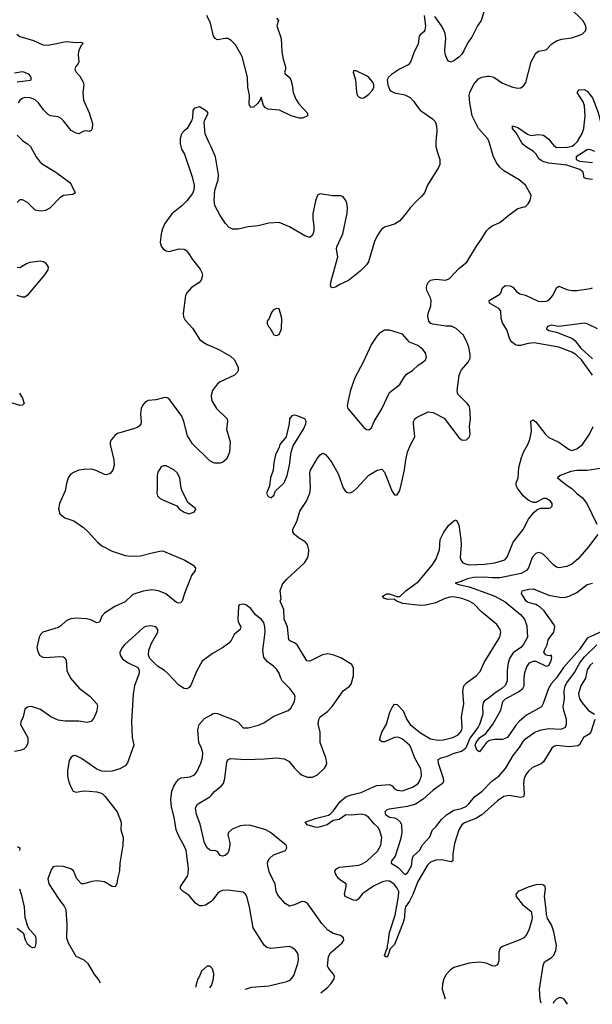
# Model space of a CAD drawing. Header units: inches. Extents: x 1694797 to 1849917, y 907313 to 1017959.
# Tile 18 of 256: x 1708509 to 1712970, y 913292 to 920957. Entities that reach past the tile are written whole.
import ezdxf

# ---------------------------------------------------------------- set-up
doc = ezdxf.new("R2010")
doc.units = ezdxf.units.IN
doc.header["$MEASUREMENT"] = 0
for name, color, linetype in [('B7901', 7, 'Continuous'), ('B7902', 7, 'Continuous'), ('B7911', 7, 'Continuous'), ('B7912', 7, 'Continuous')]:
    doc.layers.add(name, color=color, linetype=linetype)

msp = doc.modelspace()

# ---------------------------------------------------------------- linework, layer by layer
at = {"layer": 'B7901', "color": 5}
for points, elevation in [([(1708556.6, 920000), (1708570, 919992), (1708594, 919970), (1708637.4, 919890), (1708669.4, 919849.4), (1708692.4, 919830), (1708790.8, 919770.8), (1708899, 919690), (1708913.8, 919670), (1708940.5, 919610), (1708924.4, 919595.6), (1708850, 919589.6), (1708821.6, 919570), (1708744.4, 919490), (1708709.1, 919470.9), (1708670, 919467.4), (1708630, 919475.4), (1708570, 919534.3), (1708530, 919554.3), (1708510, 919554), (1708490, 919535.1)], 880), ([(1709758, 920000), (1709758, 919990), (1709770.4, 919950.4), (1709792.7, 919910), (1709852.8, 919732.8), (1709868.5, 919670), (1709866.7, 919630), (1709855.8, 919604.2), (1709810, 919547.3), (1709772.2, 919507.8), (1709693.6, 919446.4), (1709639.5, 919370), (1709621.3, 919330), (1709610.6, 919290.6), (1709603.8, 919223.8), (1709614.8, 919190), (1709630.5, 919170.5), (1709650, 919157.3), (1709673.7, 919153.7), (1709752.7, 919172.7), (1709790, 919170.5), (1709803, 919163), (1709822, 919142), (1709854, 919090), (1709914.5, 919014.5), (1709928.4, 918990), (1709932.5, 918967.5), (1709923.8, 918930), (1709904.9, 918910), (1709847.1, 918872.9), (1709810.4, 918830), (1709799.5, 918810), (1709781.6, 918670), (1709784.7, 918644.7), (1709798, 918618), (1709854.7, 918554.7), (1709910.2, 918470.2), (1709931.1, 918451.1), (1709970, 918428), (1710000, 918415.2)], 920), ([(1710000, 919967), (1709985.4, 920000)], 920), ([(1708490, 919030.5), (1708510, 919027.4), (1708562, 919058), (1708590, 919069.1), (1708670, 919079.5), (1708694.3, 919074.3), (1708710, 919064), (1708730.3, 919030.3), (1708728.5, 919010), (1708703.1, 918970), (1708568.6, 918811.4), (1708550, 918797.2), (1708543, 918797), (1708530, 918796.8), (1708490, 918809.6)], 880), ([(1708507.3, 918050), (1708530.8, 918010), (1708544.7, 917970), (1708530, 917955.3), (1708510, 917954), (1708430, 917980.9)], 880), ([(1710000, 918031.3), (1709999.6, 918030), (1710000, 918027.6)], 920), ([(1710000, 917516.6), (1709990, 917523.6), (1709855.3, 917655.3), (1709816.5, 917716.5), (1709789, 917830), (1709771.5, 917870), (1709670, 918009.4), (1709650, 918017), (1709630, 918014.5), (1709570, 917997.6), (1709510, 917991.6), (1709490, 917982.7), (1709465.3, 917954.7), (1709454.9, 917930), (1709450.4, 917890), (1709455.2, 917824.8), (1709453.4, 917810), (1709443.4, 917796.6), (1709430, 917785.6), (1709404.6, 917775.4), (1709270, 917735.4), (1709250, 917720.5), (1709223.7, 917690), (1709213.7, 917670), (1709213.7, 917650), (1709243.1, 917530), (1709246.3, 917490), (1709234.9, 917450), (1709215.2, 917424.8), (1709185.7, 917414.3), (1709170, 917416.8), (1709110, 917445.8), (1709070, 917457.8), (1709010, 917456.8), (1708970, 917449.7), (1708928.1, 917431.9), (1708904.1, 917415.9), (1708887, 917390), (1708873.7, 917346.3), (1708863.6, 917290), (1708819.5, 917190), (1708812.4, 917150), (1708821.6, 917110), (1708860, 917080), (1708930, 917055.3), (1709005.1, 917005.1), (1709043.8, 916970), (1709115.5, 916890), (1709150, 916862.4), (1709230, 916818.9), (1709330, 916786.2), (1709370, 916779.7), (1709450, 916782.2), (1709530, 916805.3), (1709610, 916822), (1709630, 916820.3), (1709796, 916750), (1709861, 916710), (1709878.8, 916690), (1709876, 916670), (1709848.5, 916631.5), (1709839.1, 916610), (1709792.7, 916490), (1709775.5, 916430), (1709761.6, 916418.4), (1709750, 916414.5), (1709730, 916420.5), (1709646.6, 916486.6), (1709591.7, 916511.7), (1709538, 916518), (1709470, 916508.9), (1709390, 916481.8), (1709330, 916425.8), (1709250, 916389), (1709170, 916336.8), (1709150, 916314), (1709130, 916267.3), (1709110, 916262.4), (1709064.5, 916284.5), (1709030, 916292.7), (1708950, 916297.1), (1708906.6, 916293.4), (1708870, 916276.3), (1708830, 916237.6), (1708810, 916224.7), (1708690.3, 916189.7), (1708670.4, 916170), (1708661.3, 916150), (1708643.7, 916070), (1708650, 916036), (1708667.2, 916007.2), (1708690, 915995.3), (1708710, 915993.1), (1708820.6, 916000.6), (1708850, 915996.4), (1708860.7, 915990), (1708870.4, 915970), (1708876.4, 915890), (1708905.3, 915830), (1708973.5, 915753.5), (1709054.4, 915690), (1709110.4, 915630), (1709115.8, 915610), (1709108.5, 915570), (1709090, 915525.2), (1709066.2, 915493.8), (1709034.2, 915485.8), (1708970, 915496.8), (1708864.4, 915495.6), (1708810, 915503.7), (1708752.4, 915530), (1708670, 915586.6), (1708610, 915607.1), (1708590, 915609.7), (1708570, 915605.1), (1708550.4, 915589.6), (1708536.4, 915530), (1708518.4, 915490), (1708516.4, 915470), (1708573.7, 915370), (1708572.9, 915327.1), (1708562.3, 915297.7), (1708541.1, 915278.9), (1708512.8, 915267.2), (1708470, 915260.9)], 920), ([(1710000, 916015.5), (1709930, 915963.7), (1709890, 915889.2), (1709842.3, 915777.7), (1709830, 915759.3), (1709810, 915747), (1709790, 915749.5), (1709750, 915776.2), (1709659.5, 915870), (1709637, 915890), (1709583.6, 915923.6), (1709523.5, 915983.5), (1709513, 916010), (1709516.4, 916050), (1709536.5, 916103.5), (1709585.1, 916190), (1709584.5, 916210), (1709569.6, 916229.6), (1709530, 916239.6), (1709490, 916233.6), (1709470, 916223.7), (1709326.4, 916090), (1709308.5, 916070), (1709290.5, 916030), (1709290.7, 916010), (1709310, 915981), (1709350, 915954), (1709430, 915914), (1709440.5, 915890), (1709439.3, 915870), (1709404.6, 915770), (1709394.3, 915710), (1709381.1, 915490), (1709384.2, 915370), (1709398.9, 915310), (1709348.9, 915171.1), (1709330, 915149.6), (1709290, 915126), (1709230, 915107.8), (1709170, 915103.5), (1709150, 915106.6), (1709110, 915123.5), (1708990, 915204.5), (1708950, 915226), (1708930, 915229.2), (1708910, 915217.2), (1708894, 915190), (1708881.6, 915110), (1708882.4, 915070), (1708890.4, 915030.4), (1708904.9, 914990), (1708926.8, 914950), (1708950, 914943), (1709005.8, 914954.2), (1709050, 914952.4), (1709110, 914946), (1709152.5, 914932.5), (1709172.8, 914912.8), (1709268, 914790), (1709300.4, 914710), (1709298, 914650), (1709314.9, 914590), (1709313.4, 914530), (1709290.4, 914389.6), (1709287, 914330), (1709270.3, 914270), (1709264.9, 914230), (1709252.7, 914207.3), (1709230, 914209.5), (1709170, 914244.2), (1709110, 914253.3), (1709070, 914247.8), (1709010, 914229.3), (1708990, 914229.2), (1708955.1, 914270), (1708929.4, 914330), (1708906.7, 914346.7), (1708850, 914363.6), (1708793.2, 914366.8), (1708770, 914361.2), (1708755.9, 914344.1), (1708728.4, 914270), (1708737.1, 914230), (1708813, 914110), (1708856.5, 914056.5), (1708868.2, 914030), (1708877.6, 913910), (1708874.9, 913810), (1708886, 913770), (1708946.3, 913666.3), (1709010, 913637.6), (1709039.3, 913610), (1709087.3, 913530), (1709123.2, 913483.2), (1709135.7, 913458.7)], 940), ([(1710000, 914093.1), (1709993.3, 914086.7), (1709956.2, 914063.8), (1709930, 914057.4), (1709910, 914059.7), (1709879.3, 914079.3), (1709830, 914138), (1709782.4, 914170), (1709763, 914190), (1709761.3, 914210), (1709815.1, 914290), (1709822.4, 914310), (1709824.8, 914350), (1709805.7, 914490), (1709799.1, 914510), (1709745.8, 914605.8), (1709728.6, 914650), (1709712.4, 914747.6), (1709690.8, 914830), (1709687.5, 914887.5), (1709694, 914950), (1709709.8, 914990.2), (1709730, 915024.4), (1709750, 915045.3), (1709766.2, 915053.8), (1709836.3, 915063.7), (1709870, 915079.5), (1709890, 915103), (1709920.4, 915170), (1709933.7, 915210), (1709935.4, 915250), (1709925.9, 915285.9), (1709905.4, 915330), (1709895.8, 915430), (1709907.8, 915470), (1709950, 915517.1), (1710000, 915546.3)], 940), ([(1710000, 914490.1), (1709990, 914492.8), (1709968.9, 914510), (1709949.9, 914549.9), (1709914.9, 914694.9), (1709885.3, 914770), (1709879.8, 914820.2), (1709893, 914850), (1709990, 914906.3), (1710000, 914917.6)], 920), ([(1708490, 914520.5), (1708510.6, 914510), (1708507.7, 914490)], 920), ([(1708507.2, 914190), (1708520.2, 914150), (1708544.4, 914050), (1708550.4, 913970), (1708566.9, 913906.9), (1708580.7, 913880.7), (1708626, 913830), (1708634.4, 913810), (1708635.9, 913764.1), (1708626.4, 913733.6), (1708610, 913732.3), (1708590, 913741.3), (1708570, 913759.7), (1708553.7, 913790), (1708541, 913841), (1708490, 913882)], 920), ([(1710000, 913577.4), (1709988.4, 913588.4), (1709970, 913588.7), (1709924.7, 913550), (1709911, 913510), (1709898, 913490), (1709882, 913438), (1709882, 913424.5)], 960), ([(1709989, 913419.6), (1710000, 913435.2)], 960)]:
    msp.add_lwpolyline(points, dxfattribs=dict(at, elevation=elevation))
at = {"layer": 'B7901', "color": 5, "elevation": 940}
msp.add_lwpolyline([(1709650, 917485.2), (1709630, 917485.2), (1709610, 917477.2), (1709584.1, 917435.9), (1709579.1, 917410), (1709580.5, 917310), (1709576.3, 917270), (1709582, 917250), (1709602.8, 917230), (1709630, 917215.5), (1709733, 917173), (1709751, 917150), (1709790, 917124), (1709830, 917111), (1709870, 917126), (1709882, 917150), (1709819.3, 917199.3), (1709774, 917290), (1709767.3, 917310), (1709757, 917390), (1709735.1, 917430), (1709710, 917452.3)], close=True, dxfattribs=at)
at = {"layer": 'B7902', "color": 5}
for points, elevation in [([(1710000, 920906.4), (1709994.2, 920930), (1709968.1, 920990)], 880), ([(1708485.8, 920845.8), (1708510, 920827.2), (1708615.6, 920795.6), (1708690, 920762.8), (1708730, 920759.6), (1708870, 920787.9), (1708950, 920781.1), (1708983, 920783), (1708998.4, 920778.4), (1709002, 920770), (1708986.7, 920753.3), (1708966.9, 920710), (1708964.8, 920684.8), (1708970.7, 920630), (1708963, 920610), (1708943, 920590), (1708939.5, 920570), (1708949.1, 920549.1), (1708977.5, 920517.5), (1709004.6, 920470), (1709007.9, 920450), (1709002.3, 920390), (1709006, 920330), (1709050, 920232.2), (1709075.6, 920150), (1709074, 920110), (1709065.8, 920094.2), (1709050, 920086.6), (1709030, 920092.3), (1709010, 920089.3), (1708970.3, 920069.7), (1708950, 920072.8), (1708910, 920093.7), (1708851.5, 920170), (1708830, 920191.4), (1708810, 920201.4), (1708750, 920208.5), (1708730, 920218.7), (1708694.4, 920254.4), (1708656.5, 920310), (1708630, 920332.7), (1708590, 920349.1), (1708550, 920351.6), (1708530, 920345.1), (1708510, 920331.1), (1708497.3, 920310)], 880), ([(1708490, 920472.9), (1708594, 920486), (1708598.8, 920490), (1708599.1, 920510), (1708582, 920530), (1708550, 920545.3), (1708530, 920550.2), (1708470, 920542.3)], 860), ([(1709985.4, 920000), (1709954.5, 920070), (1709946.3, 920153.7), (1709949.2, 920170), (1709976.3, 920230), (1709970, 920239.5), (1709950, 920256.2), (1709910, 920278), (1709870, 920269.3), (1709857.1, 920250), (1709855.5, 920190), (1709846.4, 920170), (1709810, 920109), (1709790, 920093.2), (1709770, 920068.7), (1709758, 920030), (1709758, 920000)], 920), ([(1708490, 920058), (1708530, 920015.8), (1708556.6, 920000)], 880)]:
    msp.add_lwpolyline(points, dxfattribs=dict(at, elevation=elevation))
at = {"layer": 'B7911', "color": 5}
for points, elevation in [([(1710000, 914917.6), (1710028.7, 914950), (1710079.3, 914990), (1710096.5, 915010), (1710108.2, 915050), (1710122, 915178), (1710130, 915194.4), (1710150, 915204.7), (1710270, 915197.8), (1710417.3, 915202.7), (1710510, 915211.6), (1710570, 915203.1), (1710604.7, 915184.7), (1710648.8, 915130), (1710690, 915090.3), (1710710, 915074.6), (1710750, 915059.6), (1710790, 915061.5), (1710830, 915079.6), (1710883.6, 915130), (1710896.3, 915150), (1710900.5, 915170), (1710894.7, 915210), (1710850.7, 915330.7), (1710848.8, 915410), (1710834.9, 915474.9), (1710838.7, 915510), (1710850, 915530.2), (1710907.9, 915572.1), (1710942.4, 915610), (1711027.8, 915732.2), (1711074.5, 915765.4), (1711090, 915783.8), (1711109.8, 915850), (1711109.6, 915910), (1711096.9, 915936.9), (1711009.6, 915990), (1710955.1, 916010), (1710910, 916019.8), (1710867.5, 916012.5), (1710770, 915964), (1710746.3, 915966.3), (1710671.6, 916090), (1710650, 916106.4), (1710618.2, 916118.2), (1710605.8, 916130), (1710594.7, 916230), (1710570.4, 916290), (1710566.7, 916366.7), (1710538, 916430), (1710546.3, 916450), (1710537.2, 916510), (1710557.4, 916562.6), (1710590, 916602.6), (1710727.6, 916730), (1710750, 916764.9), (1710759.2, 916790), (1710760.9, 916830), (1710751.5, 916871.5), (1710732.5, 916892.5), (1710690, 916918), (1710649.8, 916949.8), (1710636.4, 916970), (1710635.6, 916990), (1710668.9, 917050), (1710692.5, 917130), (1710744.1, 917210), (1710768.9, 917270), (1710773.6, 917310), (1710769, 917431), (1710774.5, 917450), (1710830, 917544.2), (1710850, 917568.7), (1710870, 917581.6), (1710890, 917573.4), (1710910, 917550.6), (1710940.4, 917510), (1710990, 917420.7), (1711030, 917314), (1711044.4, 917290), (1711058.3, 917278.3), (1711070, 917274), (1711090, 917276.5), (1711110, 917287.2), (1711133.2, 917306.8), (1711230, 917412.2), (1711294, 917450), (1711330, 917459.1), (1711350, 917436), (1711410, 917284.7), (1711430, 917258), (1711450, 917258), (1711470, 917292), (1711489.6, 917370), (1711506.9, 917453.1), (1711515.8, 917530), (1711530.7, 917589.3), (1711552.9, 917647.1), (1711587.6, 917710), (1711575.6, 917810), (1711578, 917830), (1711588.2, 917850), (1711599.6, 917860.4), (1711690, 917905.3), (1711730, 917899.5), (1711815.3, 917855.3), (1711930, 917704), (1711950, 917687.3), (1711970, 917682.8), (1711990, 917686), (1712012.3, 917710), (1712017, 917730), (1712014, 917790), (1712019.6, 917850), (1712015.8, 917930), (1712009.6, 917950), (1711993.6, 917970), (1711922.4, 918042.4), (1711916.9, 918070), (1711932.3, 918187.7), (1711939.7, 918210), (1711950, 918230.4), (1712002.9, 918290), (1712017.7, 918322.3), (1712018.7, 918350), (1712008.5, 918408.4), (1711992.6, 918450), (1711963, 918503), (1711910, 918554.3), (1711871.8, 918571.8), (1711828.1, 918571.9), (1711727.1, 918587.1), (1711712.7, 918592.7), (1711695.6, 918610), (1711688.2, 918648.2), (1711690.6, 918670), (1711712.1, 918730), (1711715.2, 918770), (1711710, 918791.6), (1711681.1, 918850), (1711677.7, 918870), (1711680.7, 918890), (1711690, 918911.7), (1711710, 918930.2), (1711750, 918936.3), (1711828, 918930), (1711856.2, 918943.8), (1711930, 919019.5), (1711991.1, 919070), (1712066.3, 919193.7), (1712110, 919252.7), (1712146.4, 919313.6), (1712165, 919335), (1712188.7, 919351.3), (1712250, 919378.9), (1712320.9, 919439.1), (1712390, 919486.7), (1712450, 919503), (1712470, 919524.9), (1712484.7, 919550), (1712493.3, 919590), (1712449.6, 919670), (1712399.6, 919710), (1712280.9, 919780.9), (1712248.2, 919808.2), (1712222.8, 919842.8), (1712196.6, 919896.7), (1712170, 919996), (1712168.3, 920000)], 920), ([(1711750.7, 920000), (1711751.8, 919970), (1711761.1, 919930), (1711783.1, 919870), (1711781.1, 919830), (1711772.4, 919807.6), (1711687, 919670), (1711662.4, 919610), (1711639.6, 919580.4), (1711604, 919550), (1711550, 919492.7), (1711520.7, 919450), (1711470, 919392.7), (1711430, 919364.5), (1711350, 919341.6), (1711330, 919327), (1711316.4, 919310), (1711290, 919269.2), (1711272.4, 919230), (1711227.1, 919072.9), (1711210, 919049.4), (1711160, 919000), (1711070, 918927.3), (1711003.7, 918896.3), (1710970, 918874.3), (1710949.6, 918869.6), (1710934.8, 918874.8), (1710929.7, 918889.6), (1710933.3, 918913.3), (1710986.6, 919110), (1710977, 919170), (1710978.4, 919190), (1711027.4, 919290), (1711060.6, 919450), (1711062.7, 919490), (1711056.8, 919530), (1711049.8, 919550), (1711030, 919579.1), (1711010, 919585.3), (1710946.9, 919586.9), (1710850, 919602), (1710828.7, 919591.3), (1710812.3, 919547.7), (1710793, 919447), (1710791.6, 919410), (1710799.6, 919350), (1710799.5, 919310), (1710790, 919279), (1710770, 919262.7), (1710730, 919275.1), (1710610, 919344.2), (1710530, 919377.4), (1710450, 919372.1), (1710366.6, 919353.4), (1710290, 919344.4), (1710210, 919325.7), (1710166.1, 919326.1), (1710140.7, 919340.7), (1710111.1, 919371.1), (1710070, 919432.7), (1710028.2, 919510), (1710024.7, 919550), (1710029.7, 919630), (1710054.3, 919710), (1710056.9, 919750), (1710034, 919890), (1710000, 919967)], 920), ([(1712970, 919713), (1712930, 919718.9), (1712907.1, 919727.1), (1712897.3, 919770), (1712871.1, 919790), (1712770, 919825.2), (1712630, 919840.3), (1712591.1, 919850), (1712570, 919860.7), (1712554, 919874), (1712532.9, 919910), (1712511.9, 919930), (1712448.9, 919968.9), (1712427.6, 919987.6), (1712420.7, 920000)], 880), ([(1712651.7, 920000), (1712670, 919977.7), (1712690, 919962.3), (1712776.2, 919963.8), (1712810, 919972.1), (1712830, 919985.5), (1712843.6, 920000)], 880), ([(1712990, 919930.1), (1712950, 919946.8), (1712930, 919943), (1712844.9, 919890), (1712843.9, 919870), (1712870, 919856.4), (1712970, 919846.8)], 860), ([(1712970.9, 918190), (1712884.5, 918310), (1712840.6, 918350), (1712810, 918369.9), (1712710, 918409.1), (1712517.7, 918442.3), (1712470, 918436.8), (1712410, 918419.8), (1712390, 918419.8), (1712370, 918427), (1712341, 918450), (1712326, 918470), (1712302.7, 918542.7), (1712270, 918597), (1712259.8, 918630), (1712257.4, 918690), (1712242.4, 918710), (1712169.8, 918750), (1712166, 918770), (1712250, 918820.3), (1712257.1, 918830), (1712269.2, 918870.8), (1712290.7, 918889.3), (1712330, 918885.2), (1712350, 918874), (1712380.3, 918840.3), (1712404.2, 918824.2), (1712450, 918811.9), (1712546.7, 918766.7), (1712570, 918762.7), (1712610, 918765.4), (1712630, 918774.4), (1712662.8, 918810), (1712690, 918870.5), (1712710, 918882), (1712770, 918857.8), (1712810, 918849.1), (1712850, 918849.2), (1712956.6, 918863.4), (1712971.8, 918870)], 880), ([(1713010, 918551.1), (1712930.7, 918590.7), (1712910, 918593.8), (1712710, 918568.7), (1712650, 918578), (1712620.9, 918570), (1712612.7, 918550), (1712630, 918538.4), (1712690, 918524.4), (1712814.4, 918474.4), (1712836.1, 918456.1), (1712881.3, 918401.3), (1712970, 918316.1)], 860), ([(1710000, 918415.2), (1710059.1, 918390), (1710150, 918338.4), (1710182.4, 918310), (1710212.2, 918250), (1710210, 918225.2), (1710202.4, 918210), (1710183, 918190), (1710070, 918138.9), (1710050, 918123.6), (1710011.8, 918070), (1710000, 918031.3)], 920), ([(1710000, 918027.6), (1710006.3, 917990), (1710043.1, 917930), (1710125.3, 917850), (1710128.8, 917830), (1710120.9, 917770), (1710148.9, 917670), (1710143.7, 917590), (1710121.7, 917538.3), (1710090, 917509.6), (1710070, 917504.2), (1710030, 917505.1), (1710010, 917509.7), (1710000, 917516.6)], 920), ([(1712990.3, 915510), (1712958, 915410), (1712943.8, 915396.2), (1712901.5, 915370), (1712870, 915311.2), (1712856.7, 915303.3), (1712790, 915296.2), (1712690, 915306.3), (1712670, 915297.8), (1712655, 915285), (1712590, 915178.5), (1712570, 915163.5), (1712503.9, 915136.1), (1712470, 915104.7), (1712450, 915076.9), (1712439.5, 915050), (1712433, 915010), (1712439.8, 914930), (1712433.3, 914906.7), (1712410, 914901.3), (1712322.4, 914917.6), (1712281.6, 914910), (1712230, 914875), (1712110, 914766.6), (1712061.6, 914738.4), (1711975.1, 914704.9), (1711952.6, 914690), (1711931, 914650), (1711897, 914543), (1711884.3, 914464.3), (1711882.3, 914410), (1711870, 914400.8), (1711795.6, 914415.6), (1711750, 914414.2), (1711710, 914398.4), (1711685.7, 914374.3), (1711611.5, 914248.5), (1711572.4, 914147.6), (1711545.7, 914094.3), (1711515.4, 914050), (1711510.2, 914030), (1711507, 913973), (1711496.1, 913930), (1711430, 913758), (1711396.1, 913723.9), (1711377.6, 913670), (1711370, 913659.5), (1711361.2, 913661.2), (1711350, 913668.7), (1711350, 913672), (1711370, 913724.7), (1711374, 913726), (1711373.3, 913750), (1711379.8, 913770), (1711389.4, 913850), (1711434.7, 913985.3), (1711460.6, 914130), (1711461.9, 914170), (1711450, 914197.2), (1711422.4, 914230), (1711390, 914251.8), (1711370, 914253.5), (1711335.8, 914244.2), (1711270, 914213), (1711203.6, 914170), (1711176.9, 914150), (1711146.7, 914110), (1711130, 914101.2), (1711110, 914101.8), (1711043.5, 914130), (1711038.4, 914150), (1711052.8, 914210), (1711051.8, 914230), (1711010, 914254.7), (1710991.7, 914271.7), (1710970, 914307), (1710965.1, 914330), (1710979.5, 914350), (1711001.5, 914358.5), (1711150, 914376.1), (1711175.7, 914384.3), (1711214.5, 914405.5), (1711297, 914483), (1711323, 914530), (1711329, 914590), (1711311.2, 914651.2), (1711299.3, 914670), (1711270, 914697.3), (1711225.8, 914750), (1711203.4, 914763.4), (1711170, 914772.2), (1711090, 914764.8), (1711050, 914766.4), (1710999, 914730), (1710950, 914721.8), (1710905.3, 914690), (1710831.4, 914668.6), (1710810, 914670.6), (1710749.4, 914690), (1710734, 914710), (1710810, 914737.6), (1710914.7, 914765.3), (1710930, 914774.3), (1710950, 914795.8), (1711004.7, 914870), (1711050, 914906), (1711090, 914922), (1711170, 914940.4), (1711270, 914988.7), (1711290, 914995.1), (1711390, 915003.9), (1711410, 914991.5), (1711430, 914969), (1711450, 914957.8), (1711490, 914954.4), (1711570, 914982.9), (1711610, 915007.6), (1711623.5, 915030), (1711637.8, 915070), (1711637, 915110), (1711630.4, 915130), (1711586.9, 915206.9), (1711556.9, 915290), (1711545, 915310), (1711490, 915356.5), (1711470, 915367.5), (1711450, 915372), (1711430, 915369.2), (1711350, 915336.2), (1711330, 915335.4), (1711313, 915350), (1711329.8, 915410), (1711367.3, 915472.7), (1711393.1, 915566.9), (1711410, 915603.8), (1711430, 915628), (1711450, 915626.4), (1711497.4, 915577.4), (1711523.9, 915510), (1711551.6, 915470), (1711630, 915406), (1711710, 915358.9), (1711770, 915348.9), (1711810, 915351), (1711882, 915370), (1711924.4, 915390), (1711943.1, 915410), (1711952.1, 915430), (1711954.6, 915450), (1711951.4, 915530), (1711968.9, 915630), (1711960.2, 915730), (1711969.8, 915770), (1711990, 915794.9), (1712065.1, 915850), (1712096.2, 915883.8), (1712128, 915952), (1712248.3, 916150), (1712257.6, 916190), (1712251.9, 916210), (1712227.1, 916250), (1712106.5, 916346.5), (1712046.3, 916410), (1712010, 916431.3), (1711952, 916450), (1711901.6, 916461.6), (1711870, 916463), (1711819.6, 916450), (1711750, 916417.5), (1711670, 916399.7), (1711630, 916397), (1711493.1, 916413.1), (1711443.7, 916430), (1711425.1, 916445.1), (1711376, 916444), (1711352, 916450), (1711336.2, 916470), (1711370, 916487.4), (1711387.1, 916487.1), (1711447.1, 916467.1), (1711470, 916466.4), (1711516, 916510), (1711616.1, 916583.9), (1711721.6, 916710), (1711750, 916754.6), (1711778, 916830), (1711783.7, 916910), (1711810, 916961.7), (1711850, 917019.5), (1711890, 917056), (1711910, 917064.7), (1711930, 917024.7), (1711945.8, 916910), (1711948.4, 916870), (1711940.9, 916770), (1711947.6, 916747.6), (1711962, 916730), (1711980.6, 916720.6), (1712010, 916714.6), (1712130, 916719.2), (1712210, 916729.4), (1712288, 916752), (1712306, 916774), (1712353.5, 916890), (1712430.5, 916989.5), (1712472.4, 917070), (1712517.2, 917122.8), (1712537.8, 917142.2), (1712565.6, 917154.4), (1712630, 917153.4), (1712643.2, 917156.8), (1712657.2, 917170), (1712656, 917190), (1712643.7, 917210), (1712610, 917229.5), (1712590, 917229.6), (1712530, 917197.6), (1712510, 917199.7), (1712470, 917216.9), (1712430.7, 917250.7), (1712385.7, 917310), (1712376, 917330), (1712377.6, 917350), (1712392.2, 917390), (1712398.1, 917470), (1712418.8, 917550), (1712433.7, 917590), (1712467.6, 917650), (1712483.7, 917690), (1712495.2, 917755.2), (1712490, 917831.3), (1712510, 917841.6), (1712530, 917826), (1712606.3, 917726.3), (1712630, 917705), (1712710, 917667.4), (1712790, 917610.3), (1712810, 917604), (1712850, 917616.5), (1712892.8, 917650), (1712946.9, 917730), (1712976, 917790)], 880), ([(1713030, 917464.4), (1712930, 917447.5), (1712850, 917447.1), (1712801.2, 917438.8), (1712718.4, 917410), (1712699.5, 917390), (1712773.8, 917330), (1712810, 917307.5), (1712848.4, 917268.4), (1712890, 917236.5), (1712926.6, 917190), (1713006, 917030)], 860), ([(1713012.8, 916950), (1712937.6, 916850), (1712860, 916760), (1712810, 916718.3), (1712770, 916699.6), (1712710.3, 916690.3), (1712690, 916695.3), (1712670, 916710.4), (1712590, 916794.3), (1712570, 916804.9), (1712550, 916808.8), (1712530, 916801.1), (1712501, 916770), (1712472.5, 916690), (1712457.6, 916670), (1712414.4, 916645.6), (1712250, 916611.5), (1712190, 916611), (1712130, 916617.1), (1712045.1, 916614.9), (1711996.6, 916603.4), (1711958, 916590), (1711950, 916583), (1711901.2, 916570), (1711930, 916559.5), (1712010, 916543), (1712170, 916486), (1712209.5, 916469.5), (1712290, 916424.1), (1712410, 916327.4), (1712441.5, 916290), (1712458.7, 916238.7), (1712463.8, 916150), (1712430.4, 916089.6), (1712412, 916070), (1712353, 916027), (1712327.9, 915990), (1712315, 915950), (1712306.4, 915890), (1712306.5, 915810), (1712290, 915774.7), (1712265.6, 915750), (1712210, 915715.3), (1712170, 915679.8), (1712128.4, 915651.6), (1712120.6, 915639.4), (1712114.9, 915610), (1712117, 915550), (1712090.5, 915470), (1712081.5, 915450), (1712015.9, 915364.1), (1711990, 915299.2), (1711978.7, 915281.3), (1711950, 915259.3), (1711890, 915244.2), (1711830, 915217.3), (1711790, 915208.7), (1711765.9, 915194.1), (1711769.6, 915170.4), (1711807.2, 915052.8), (1711809.8, 915030), (1711803.5, 915010), (1711730, 914958.9), (1711652.5, 914890), (1711592.4, 914850), (1711529.4, 914830.6), (1711388.3, 914811.7), (1711370, 914804.9), (1711352.7, 914790), (1711357.6, 914770), (1711389.6, 914750), (1711430, 914742.8), (1711450, 914733.5), (1711473, 914713), (1711484.4, 914690), (1711484.9, 914630), (1711475.5, 914575.5), (1711434.9, 914445.1), (1711405.7, 914410), (1711402.2, 914390), (1711458, 914358), (1711510, 914303.7), (1711530, 914316.2), (1711562.4, 914370), (1711568.9, 914430), (1711574.8, 914445.2), (1711623.8, 914490), (1711647, 914533), (1711703.2, 914596.8), (1711724.9, 914650), (1711750, 914674), (1711794.2, 914730), (1711832.6, 914767.4), (1711890, 914802.5), (1711950, 914816.1), (1711990, 914835.2), (1712008.2, 914851.8), (1712052.1, 914907.9), (1712111.3, 914950), (1712187.9, 915030), (1712244.4, 915070), (1712292.6, 915127.4), (1712351.8, 915230), (1712401.7, 915290), (1712430, 915336.9), (1712450, 915359.2), (1712521.3, 915410), (1712570, 915428.5), (1712630, 915438.4), (1712726, 915434), (1712759.5, 915450), (1712768.2, 915471.8), (1712767.6, 915510), (1712745, 915590), (1712743.5, 915610), (1712752.6, 915670), (1712751.4, 915730), (1712758, 915770), (1712770, 915794.4), (1712830, 915875.9), (1712872.9, 915950), (1712910, 915997.2), (1713005.1, 916090)], 860), ([(1713072, 916208), (1712930, 916143.2), (1712870, 916052.9), (1712746.4, 915913.6), (1712690, 915833.9), (1712650, 915786.5), (1712628.4, 915750), (1712586.5, 915633.5), (1712572.5, 915607.5), (1712456.2, 915543.8), (1712403.4, 915496.6), (1712374.7, 915465.3), (1712310, 915368.6), (1712270, 915353.6), (1712210, 915354.5), (1712170, 915345.6), (1712146, 915330), (1712090, 915257.6), (1712070, 915271.2), (1712057.2, 915310), (1712064.5, 915330), (1712090, 915366.4), (1712139, 915401), (1712193, 915467), (1712257, 915583), (1712273.8, 915650), (1712292.9, 915670), (1712394.9, 915725.1), (1712427.2, 915750), (1712438.9, 915770), (1712438.8, 915830), (1712444.8, 915875.2), (1712460.4, 915919.6), (1712480.4, 915950), (1712510, 915964.2), (1712530, 915963.2), (1712610, 915923.2), (1712630, 915930.3), (1712647.9, 915967.9), (1712653, 915993), (1712649.3, 916009.3), (1712634.6, 916005.4), (1712610, 916009.8), (1712591.7, 916030), (1712596.3, 916050), (1712617.9, 916090), (1712626.7, 916130), (1712670, 916190.3), (1712676.9, 916230), (1712670.9, 916250), (1712594.1, 916354.1), (1712563.4, 916383.4), (1712530, 916404), (1712470, 916420.5), (1712454.2, 916430), (1712417, 916490), (1712424, 916510), (1712475.7, 916524.3), (1712510, 916526.7), (1712630, 916475.9), (1712730, 916459.2), (1712759.7, 916460.3), (1712790, 916469.2), (1712850, 916498.2), (1712930, 916559), (1712970, 916571.2)], 840), ([(1710000, 915546.3), (1710010, 915552.2), (1710030, 915558), (1710050, 915556.5), (1710183.1, 915503.1), (1710210, 915487.3), (1710250, 915444.9), (1710290, 915443.8), (1710370, 915464.9), (1710410, 915484.4), (1710490, 915535.8), (1710601, 915579), (1710621.7, 915598.3), (1710649.6, 915650), (1710654.5, 915690), (1710644.5, 915710), (1710613.6, 915750), (1710554.3, 915810), (1710542.6, 915830), (1710529.7, 915870), (1710510, 915900.7), (1710485.5, 915925.5), (1710439, 915959), (1710412.2, 915992.2), (1710404, 916050), (1710420.5, 916190), (1710419.7, 916230), (1710410, 916265.2), (1710390, 916289.4), (1710344.9, 916324.9), (1710310, 916373.2), (1710270, 916402), (1710250, 916408), (1710218, 916402), (1710212.7, 916387.3), (1710207.7, 916290), (1710210.8, 916270), (1710230.7, 916230), (1710226.8, 916210), (1710180.5, 916170), (1710156, 916124), (1710137.7, 916102.2), (1710090, 916067.6), (1710010, 916022.9), (1710000, 916015.5)], 940), ([(1712973.7, 915950), (1712950, 915929.8), (1712930, 915896.4), (1712916.6, 915830), (1712880.8, 915770), (1712862.8, 915710), (1712870.1, 915670.1), (1712890, 915637.8), (1712940.3, 915580.3), (1712986, 915550)], 880), ([(1710854.8, 913379.9), (1710910, 913425), (1710933.8, 913450), (1710959.8, 913490), (1710961.7, 913510), (1710951.2, 913530), (1710916.9, 913570), (1710907.4, 913590), (1710915, 913665), (1710930, 913692.8), (1711020.5, 913770), (1711033, 913790), (1711031.3, 913810), (1711007, 913827), (1710950, 913842.7), (1710908.6, 913868.6), (1710861.6, 913921.7), (1710753, 914072.9), (1710730, 914089.7), (1710707.8, 914092.2), (1710650, 914065.6), (1710610, 914055.1), (1710576.9, 914076.9), (1710520.9, 914140.9), (1710507.6, 914170), (1710498.4, 914230), (1710456.2, 914316.2), (1710441, 914370), (1710439.8, 914390), (1710443.8, 914410), (1710453.9, 914426.1), (1710485.6, 914454.4), (1710580.7, 914490), (1710591.3, 914510), (1710584.2, 914530), (1710562.4, 914550), (1710463.1, 914630), (1710425.6, 914650), (1710310, 914683.2), (1710270, 914685.3), (1710230, 914680.3), (1710164.6, 914655.4), (1710134.6, 914630), (1710130.2, 914610), (1710146.2, 914550), (1710147.1, 914530), (1710137.6, 914490), (1710130, 914469.6), (1710110, 914449.6), (1710090, 914444.5), (1710070, 914449.4), (1710050, 914481.2), (1710030, 914489.3), (1710010, 914487.3), (1710000, 914490.1)], 920), ([(1712570.6, 913301.2), (1712564.5, 913330), (1712558.3, 913410), (1712585.6, 913594.4), (1712597.6, 913622.4), (1712650, 913654.7), (1712670, 913674.9), (1712685.7, 913710), (1712689.9, 913750), (1712670, 913857), (1712650.7, 913910.7), (1712621.1, 913961.1), (1712612.8, 913990), (1712611.1, 914031.1), (1712596.2, 914130), (1712604, 914190), (1712602, 914210), (1712590, 914219), (1712570, 914224), (1712530, 914220.9), (1712470, 914202.9), (1712391.3, 914170), (1712374.8, 914150), (1712376, 914130), (1712426.8, 914070), (1712493.4, 914013.4), (1712500.7, 913970), (1712497.3, 913950), (1712474.9, 913870), (1712454.9, 913830), (1712436.3, 913810), (1712406.1, 913793.9), (1712270, 913742.9), (1712251.7, 913728.3), (1712242.6, 913697.4), (1712242.6, 913630), (1712230, 913599.5), (1712210, 913587.8), (1712190, 913591.5), (1712150.8, 913610.8), (1712130, 913616), (1712090, 913619.2), (1712010, 913613.3), (1711890, 913577.7), (1711861.6, 913558.4), (1711830, 913523.7), (1711813.7, 913490), (1711802.3, 913450), (1711800.3, 913410), (1711824.1, 913335.5)], 920), ([(1710265.6, 913406.9), (1710269.3, 913410), (1710314, 913426), (1710450, 913436.2), (1710589, 913470), (1710617.8, 913482.2), (1710643.8, 913516.2), (1710675.4, 913610), (1710681.4, 913641.4), (1710678, 913678), (1710673, 913693), (1710655.7, 913715.7), (1710630, 913734.7), (1710610, 913741.1), (1710465.8, 913725.8), (1710433.9, 913733.9), (1710412.6, 913752.6), (1710326.7, 913886.7), (1710300.5, 914050), (1710278.7, 914130), (1710268.2, 914148.2), (1710250, 914164.5), (1710130, 914179.7), (1710090, 914178.9), (1710070, 914171.2), (1710050, 914155.1), (1710013.9, 914106.1), (1710000, 914093.1)], 940), ([(1710000, 913435.2), (1710002, 913438), (1710018.4, 913490), (1710022.7, 913530), (1710010, 913568), (1710000, 913577.4)], 960), ([(1712775.3, 913291.9), (1712750, 913330.8), (1712730, 913342.2), (1712710, 913342.8), (1712690, 913330.8), (1712670.2, 913310), (1712664.2, 913297)], 920)]:
    msp.add_lwpolyline(points, dxfattribs=dict(at, elevation=elevation))
at = {"layer": 'B7911', "color": 5, "elevation": 940}
for points in [[(1710510, 918708), (1710482.8, 918697.2), (1710470, 918678), (1710451.3, 918630), (1710438, 918610), (1710438, 918590), (1710446, 918570), (1710458.8, 918558.8), (1710490, 918504.7), (1710510, 918498), (1710530, 918506), (1710548.4, 918551.6), (1710551.9, 918631.9), (1710530, 918706)], [(1711350, 918541.2), (1711310, 918514), (1711290, 918494), (1711248.3, 918431.7), (1711184.9, 918290), (1711120.5, 918170), (1711086.4, 918073.6), (1711067, 917993), (1711059.1, 917950), (1711064.9, 917930), (1711190, 917782.8), (1711210, 917766.8), (1711230, 917764), (1711250, 917781), (1711269.7, 917830.3), (1711330, 917927.3), (1711390, 918054.8), (1711470, 918117.3), (1711500.7, 918170), (1711523.1, 918196.9), (1711570, 918226.4), (1711613.4, 918266.6), (1711649.7, 918290.3), (1711669.4, 918310), (1711678.4, 918330), (1711670, 918364), (1711649.4, 918390), (1711610, 918419.6), (1711545.9, 918445.9), (1711492, 918510), (1711390, 918540.9)], [(1710650, 917879), (1710630, 917874), (1710611, 917850), (1710607.3, 917810), (1710584.7, 917710), (1710536, 917650), (1710530.6, 917629.4), (1710500.7, 917570), (1710487.7, 917510), (1710484, 917450), (1710462, 917390), (1710454.8, 917325.2), (1710432, 917270), (1710445.4, 917245.4), (1710470, 917234), (1710475.3, 917244.7), (1710490, 917254), (1710502, 917290), (1710566, 917350), (1710575.2, 917364.8), (1710591.5, 917410), (1710609.6, 917490), (1710624.5, 917590), (1710640.1, 917639.9), (1710719.5, 917770), (1710737, 917810), (1710741.2, 917830), (1710730, 917848.7), (1710670, 917874)]]:
    msp.add_lwpolyline(points, close=True, dxfattribs=at)
at = {"layer": 'B7912', "color": 5}
for points, elevation in [([(1712168.3, 920000), (1712155.3, 920030), (1712082, 920110), (1712034, 920210), (1712015.4, 920310), (1712011.1, 920370), (1712014.3, 920390), (1712045.5, 920454.5), (1712082.8, 920497.2), (1712108.8, 920511.2), (1712150, 920518.4), (1712170, 920518.4), (1712203, 920510), (1712270, 920463.6), (1712350, 920433.1), (1712390, 920424.9), (1712412.8, 920427.2), (1712435.8, 920444.2), (1712450.8, 920469.2), (1712493.6, 920630), (1712530, 920698), (1712550, 920711.6), (1712610, 920722.6), (1712653.6, 920770), (1712690, 920792.9), (1712730, 920806.3), (1712810, 920815.3), (1712890, 920846), (1712916, 920870), (1712922.7, 920890), (1712915.9, 920915.9), (1712895.1, 920950), (1712792.7, 921052.7)], 920), ([(1710510.2, 920970), (1710526, 920950), (1710512.2, 920910), (1710546.3, 920810), (1710551.8, 920708.2), (1710561.8, 920650), (1710578.5, 920590), (1710579, 920570), (1710572.2, 920550), (1710576.4, 920536.4), (1710608.9, 920508.9), (1710620.2, 920490), (1710631.6, 920450), (1710639.8, 920390), (1710659.6, 920339.6), (1710683.4, 920303.4), (1710750, 920230.7), (1710750.7, 920210), (1710712, 920190), (1710690, 920192), (1710625.1, 920210), (1710532.8, 920252.8), (1710441.6, 920261.6), (1710423.9, 920270), (1710408.5, 920290), (1710390, 920354), (1710377.5, 920322.5), (1710358.6, 920301.4), (1710330, 920276.2), (1710310, 920272.7), (1710296.6, 920296.6), (1710298, 920370), (1710287.1, 920430), (1710283.7, 920510), (1710241.2, 920670), (1710190, 920761.1), (1710156.2, 920796.2), (1710130, 920809.8), (1710110, 920812.2), (1710050, 920801.3), (1710031.1, 920811.1), (1710018.7, 920830), (1710000, 920906.4)], 880), ([(1711659.1, 920990), (1711670.4, 920910), (1711664.4, 920875.6), (1711657.3, 920862.7), (1711630, 920842), (1711621.3, 920830), (1711613.4, 920770), (1711579.9, 920700.1), (1711554.3, 920625.7), (1711534.8, 920605.2), (1711468.6, 920571.4), (1711404.9, 920530), (1711382.8, 920510), (1711370.6, 920490), (1711376.3, 920450), (1711393.4, 920410), (1711401.7, 920401.7), (1711427.8, 920387.8), (1711510, 920371.8), (1711551.5, 920351.5), (1711580.6, 920320.6), (1711612.4, 920270), (1711630.2, 920250.2), (1711724.8, 920184.8), (1711744.2, 920164.2), (1711755.3, 920130), (1711758.7, 920090), (1711750.3, 920010), (1711750.7, 920000)], 920), ([(1712124.4, 921015.6), (1712104.9, 920950), (1712076.3, 920910), (1712030, 920821.2), (1712000.3, 920779.7), (1711970, 920714), (1711954, 920690), (1711930, 920666), (1711890, 920637.2), (1711867.2, 920627.2), (1711850, 920635.3), (1711839, 920650), (1711823.7, 920690), (1711821.2, 920721.2), (1711829.7, 920810), (1711823.5, 920850), (1711815.4, 920870), (1711793.7, 920910), (1711741.8, 920981.8)], 920), ([(1712843.6, 920000), (1712853, 920010), (1712889.9, 920070.1), (1712903.4, 920110), (1712913.9, 920210), (1712907.7, 920287.7), (1712898.7, 920318.7), (1712851.8, 920390), (1712867.5, 920412.5), (1712904.9, 920415.1), (1712930, 920402), (1712970, 920348.8), (1713015.8, 920235.8), (1713030.1, 920170), (1713050, 920122.3), (1713070, 920094.6), (1713110, 920065.3), (1713150, 920052.4), (1713230, 920055.6), (1713370, 920013.4), (1713512.2, 920000)], 880), ([(1712420.7, 920000), (1712377.5, 920077.5), (1712347.8, 920110), (1712349, 920130), (1712390, 920118.1), (1712465.7, 920065.7), (1712490, 920056.9), (1712550, 920064.4), (1712590, 920057.2), (1712630, 920026.4), (1712651.7, 920000)], 880)]:
    msp.add_lwpolyline(points, dxfattribs=dict(at, elevation=elevation))
at = {"layer": 'B7912', "color": 5, "elevation": 920}
msp.add_lwpolyline([(1711130, 920559), (1711110, 920558), (1711106, 920550), (1711123.8, 920490), (1711132.5, 920392.5), (1711139.1, 920370), (1711153.2, 920353.2), (1711170, 920347.7), (1711190, 920348.2), (1711230, 920377.1), (1711258.4, 920410), (1711267.2, 920432.8), (1711267.3, 920450), (1711260.7, 920470), (1711230, 920507), (1711210, 920519.6)], close=True, dxfattribs=at)

doc.saveas('drawing.dxf')
